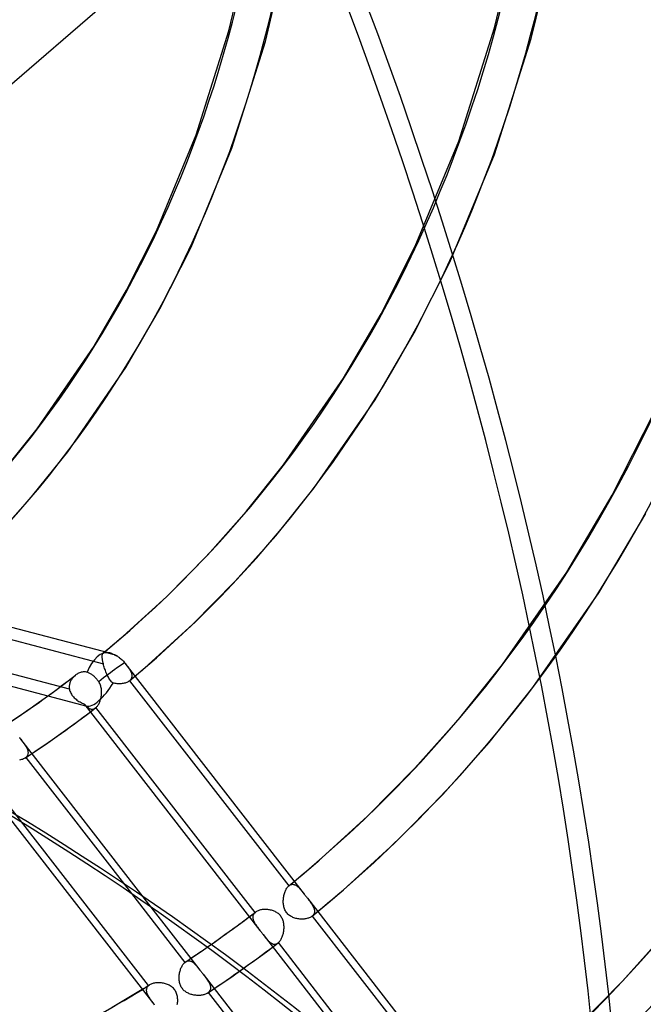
# Model space of a CAD drawing. Header units: millimetres. Extents: x -192 to 186, y -241 to 236.
# Tile 59 of 89: x 72 to 98, y -60 to -19. Entities that reach past the tile are written whole.
import ezdxf

# ---------------------------------------------------------------- set-up
doc = ezdxf.new("R2010")
doc.units = ezdxf.units.MM
doc.layers.add('MAIN-1', color=7, linetype='Continuous')
doc.layers.add('MAIN-2', color=7, linetype='Continuous')

msp = doc.modelspace()

# ---------------------------------------------------------------- linework, layer by layer
at = {"layer": 'MAIN-1'}
for p, q in [((71.182, -51.914), (77.361, -59.877)), ((76.44, -55.295), (78.654, -58.148)), ((77.246, -55.851), (78.899, -57.981)), ((79.283, -57.722), (79.431, -57.621)), ((79.431, -57.621), (79.578, -57.519)), ((78.688, -58.122), (78.837, -58.023)), ((78.837, -58.023), (78.986, -57.923)), ((78.986, -57.923), (79.135, -57.823)), ((79.135, -57.823), (79.283, -57.722)), ((78.466, -58.467), (78.478, -58.43)), ((78.478, -58.43), (78.492, -58.394)), ((78.492, -58.394), (78.506, -58.36)), ((78.506, -58.36), (78.522, -58.327)), ((78.522, -58.327), (78.539, -58.296)), ((78.539, -58.296), (78.556, -58.266)), ((78.556, -58.266), (78.574, -58.239)), ((78.574, -58.239), (78.593, -58.213)), ((78.593, -58.213), (78.613, -58.189)), ((78.613, -58.189), (78.633, -58.167)), ((78.633, -58.167), (78.654, -58.148)), ((78.654, -58.148), (78.659, -58.143)), ((78.659, -58.143), (78.665, -58.139)), ((78.665, -58.139), (78.671, -58.134)), ((78.671, -58.134), (78.676, -58.13)), ((78.676, -58.13), (78.682, -58.126)), ((78.682, -58.126), (78.688, -58.122)), ((78.688, -58.122), (78.688, -58.122)), ((78.688, -58.122), (78.688, -58.122)), ((78.688, -58.122), (78.688, -58.122)), ((78.688, -58.122), (78.688, -58.122)), ((78.688, -58.122), (78.688, -58.122)), ((78.688, -58.122), (78.688, -58.122)), ((78.415, -58.785), (78.416, -58.744)), ((78.415, -58.826), (78.415, -58.785)), ((78.417, -58.866), (78.415, -58.826)), ((78.416, -58.744), (78.419, -58.704)), ((78.421, -58.906), (78.417, -58.866)), ((78.419, -58.704), (78.423, -58.663)), ((78.423, -58.663), (78.429, -58.622)), ((78.429, -58.622), (78.436, -58.582)), ((78.436, -58.582), (78.445, -58.543)), ((78.445, -58.543), (78.455, -58.504)), ((78.455, -58.504), (78.466, -58.467)), ((80.225, -58.998), (80.435, -58.853)), ((80.435, -58.853), (80.656, -58.7)), ((80.656, -58.7), (80.916, -58.517)), ((76.261, -59.64), (76.886, -59.266)), ((78.427, -58.946), (78.421, -58.906)), ((78.435, -58.985), (78.427, -58.946)), ((78.444, -59.024), (78.435, -58.985)), ((78.456, -59.062), (78.444, -59.024)), ((78.47, -59.1), (78.456, -59.062)), ((78.487, -59.136), (78.47, -59.1)), ((78.505, -59.172), (78.487, -59.136)), ((78.526, -59.206), (78.505, -59.172)), ((78.549, -59.238), (78.526, -59.206)), ((78.574, -59.269), (78.549, -59.238)), ((78.601, -59.298), (78.574, -59.269)), ((79.801, -59.285), (80.013, -59.142)), ((79.873, -59.236), (86.471, -67.739)), ((80.013, -59.142), (80.225, -58.998)), ((75.63, -60.007), (76.261, -59.64)), ((78.63, -59.325), (78.601, -59.298)), ((78.661, -59.35), (78.63, -59.325)), ((78.693, -59.374), (78.661, -59.35)), ((78.727, -59.396), (78.693, -59.374)), ((78.761, -59.415), (78.727, -59.396)), ((78.797, -59.433), (78.761, -59.415)), ((78.833, -59.449), (78.797, -59.433)), ((78.87, -59.464), (78.833, -59.449)), ((78.908, -59.476), (78.87, -59.464)), ((78.946, -59.487), (78.908, -59.476)), ((78.985, -59.497), (78.946, -59.487)), ((79.024, -59.505), (78.985, -59.497)), ((79.064, -59.511), (79.024, -59.505)), ((79.103, -59.516), (79.064, -59.511)), ((79.143, -59.519), (79.103, -59.516)), ((79.182, -59.521), (79.143, -59.519)), ((79.222, -59.521), (79.182, -59.521)), ((79.261, -59.52), (79.222, -59.521)), ((79.299, -59.517), (79.261, -59.52)), ((79.336, -59.513), (79.299, -59.517)), ((79.372, -59.507), (79.336, -59.513)), ((79.407, -59.5), (79.372, -59.507)), ((79.442, -59.491), (79.407, -59.5)), ((79.474, -59.481), (79.442, -59.491)), ((79.505, -59.47), (79.474, -59.481)), ((79.535, -59.457), (79.505, -59.47)), ((79.562, -59.443), (79.535, -59.457)), ((79.587, -59.427), (79.562, -59.443)), ((79.588, -59.427), (79.801, -59.285)), ((79.626, -59.401), (86.226, -67.907)), ((77.36, -59.876), (77.382, -59.905))]:
    msp.add_line(p, q, dxfattribs=at)
for centre, major_axis, ratio, start_param, end_param in [((-0.5, -0.433), (108.018, -124.728), 0.75, 0.713724, 3.400514), ((-3.25, -2.815), (-104.417, 120.571), 0.75, -2.427868, -0.857072), ((-41, -35.507), (-104.417, 120.571), 0.75, -3.141592, -0.857072), ((-41, -35.507), (103.763, -119.815), 0.75, 0, 2.284521), ((-35.08, -184.57), (-164.688, -7.083), 0.985418, -2.530989, -2.083814), ((-35.073, -184.74), (164.688, 7.083), 0.985418, 0.610794, 1.057779), ((-2.035, -198.449), (50.097, 157.043), 0.807621, -0.42766, 0.000005), ((-0.5, -0.433), (108.018, -124.728), 0.75, -0.258922, 0.713724), ((21.406, 18.538), (62.776, -72.488), 0.75, -0.09647, -0.080956), ((21.406, 18.538), (62.776, -72.488), 0.75, -0.190756, -0.1254)]:
    msp.add_ellipse(centre, major_axis=major_axis, ratio=ratio, start_param=start_param, end_param=end_param, dxfattribs=at)
at = {"layer": 'MAIN-2'}
for p, q in [((69.119, -23.705), (86.527, -8.629)), ((91.504, -19.349), (92.219, -16.377)), ((93.026, -19.792), (93.769, -16.709)), ((80.471, -19.477), (81.09, -16.891)), ((81.995, -19.912), (82.64, -17.222)), ((79.122, -23.783), (80.471, -19.477)), ((90.024, -24.048), (91.504, -19.349)), ((80.608, -24.336), (81.995, -19.912)), ((91.508, -24.605), (93.026, -19.792)), ((77.471, -27.777), (79.122, -23.783)), ((88.218, -28.41), (90.024, -24.048)), ((78.908, -28.448), (80.608, -24.336)), ((89.655, -29.081), (91.508, -24.605)), ((76.234, -30.235), (77.471, -27.777)), ((77.615, -31.013), (78.908, -28.448)), ((86.797, -31.227), (88.218, -28.41)), ((88.174, -32.013), (89.655, -29.081)), ((74.884, -32.564), (76.234, -30.235)), ((76.203, -33.445), (77.615, -31.013)), ((85.242, -33.889), (86.797, -31.227)), ((86.55, -34.786), (88.174, -32.013)), ((72.528, -35.992), (74.884, -32.564)), ((73.79, -36.951), (76.203, -33.445)), ((82.753, -37.493), (85.242, -33.889)), ((84.015, -38.451), (86.55, -34.786)), ((96.396, -38.744), (98.12, -35.343)), ((71.134, -37.732), (72.528, -35.992)), ((72.345, -38.754), (73.79, -36.951)), ((81.212, -39.416), (82.753, -37.493)), ((48.108, -38.061), (75.53, -45.302)), ((70.821, -40.466), (72.345, -38.754)), ((82.423, -40.439), (84.015, -38.451)), ((94.502, -41.951), (96.396, -38.744)), ((79.587, -41.241), (81.212, -39.416)), ((95.839, -42.801), (97.786, -39.506)), ((47.163, -40.27), (74.585, -47.512)), ((80.744, -42.325), (82.423, -40.439)), ((77.884, -42.966), (79.587, -41.241)), ((91.84, -45.778), (94.502, -41.951)), ((78.983, -44.108), (80.744, -42.325)), ((93.102, -46.737), (95.839, -42.801)), ((76.095, -44.599), (77.884, -42.966)), ((67.237, -43.632), (75.269, -45.753)), ((77.133, -45.796), (78.983, -44.108)), ((73.861, -46.801), (65.845, -44.684)), ((75.544, -45.069), (75.682, -44.952)), ((75.682, -44.952), (75.821, -44.835)), ((75.821, -44.835), (75.958, -44.717)), ((75.958, -44.717), (76.096, -44.598)), ((75.226, -45.382), (75.23, -45.365)), ((75.23, -45.365), (75.234, -45.349)), ((75.234, -45.349), (75.239, -45.336)), ((75.239, -45.336), (75.246, -45.323)), ((75.246, -45.323), (75.253, -45.313)), ((75.253, -45.313), (75.262, -45.304)), ((75.262, -45.304), (75.262, -45.303)), ((75.262, -45.303), (75.263, -45.303)), ((75.262, -45.304), (75.262, -45.304)), ((75.263, -45.303), (75.264, -45.302)), ((75.263, -45.303), (75.263, -45.303)), ((75.263, -45.303), (75.263, -45.303)), ((75.264, -45.302), (75.273, -45.295)), ((75.265, -45.301), (75.404, -45.186)), ((75.273, -45.295), (75.283, -45.29)), ((75.283, -45.29), (75.294, -45.286)), ((75.294, -45.286), (75.307, -45.282)), ((75.307, -45.282), (75.32, -45.28)), ((75.32, -45.28), (75.335, -45.279)), ((75.335, -45.279), (75.351, -45.279)), ((75.351, -45.279), (75.368, -45.28)), ((75.368, -45.28), (75.386, -45.282)), ((75.386, -45.282), (75.405, -45.285)), ((75.404, -45.186), (75.544, -45.069)), ((75.405, -45.285), (75.426, -45.288)), ((75.426, -45.288), (75.449, -45.293)), ((75.449, -45.293), (75.473, -45.298)), ((75.473, -45.298), (75.498, -45.304)), ((75.498, -45.304), (75.525, -45.311)), ((75.525, -45.311), (75.554, -45.318)), ((75.554, -45.318), (75.584, -45.326)), ((75.584, -45.326), (75.614, -45.335)), ((75.614, -45.335), (75.648, -45.345)), ((75.648, -45.345), (75.682, -45.357)), ((75.682, -45.357), (75.717, -45.371)), ((75.717, -45.371), (75.752, -45.387)), ((75.222, -45.443), (75.223, -45.421)), ((75.223, -45.467), (75.222, -45.443)), ((75.223, -45.421), (75.224, -45.4)), ((75.224, -45.492), (75.223, -45.467)), ((75.224, -45.4), (75.226, -45.382)), ((75.227, -45.52), (75.224, -45.492)), ((75.23, -45.549), (75.227, -45.52)), ((75.234, -45.58), (75.23, -45.549)), ((75.239, -45.612), (75.234, -45.58)), ((75.246, -45.645), (75.239, -45.612)), ((75.253, -45.68), (75.246, -45.645)), ((75.26, -45.716), (75.253, -45.68)), ((75.269, -45.753), (75.26, -45.716)), ((75.281, -45.799), (75.269, -45.753)), ((75.752, -45.387), (75.786, -45.404)), ((75.786, -45.404), (75.819, -45.422)), ((75.819, -45.422), (75.851, -45.44)), ((75.851, -45.44), (75.882, -45.46)), ((75.882, -45.46), (75.914, -45.482)), ((75.914, -45.482), (75.946, -45.506)), ((75.946, -45.506), (75.98, -45.533)), ((75.98, -45.533), (76.013, -45.561)), ((76.013, -45.561), (76.045, -45.589)), ((76.045, -45.589), (76.074, -45.619)), ((76.074, -45.619), (76.102, -45.648)), ((76.102, -45.648), (76.129, -45.679)), ((76.129, -45.679), (76.156, -45.711)), ((76.156, -45.711), (76.158, -45.713)), ((76.158, -45.713), (76.159, -45.715)), ((76.159, -45.715), (76.161, -45.717)), ((76.161, -45.717), (76.162, -45.719)), ((76.162, -45.719), (76.164, -45.721)), ((76.164, -45.721), (76.165, -45.723)), ((76.165, -45.723), (76.191, -45.756)), ((76.165, -45.723), (83.607, -55.313)), ((76.191, -45.756), (76.216, -45.789)), ((90.068, -47.989), (91.84, -45.778)), ((74.176, -46.179), (74.143, -46.2)), ((74.209, -46.159), (74.176, -46.179)), ((74.244, -46.141), (74.209, -46.159)), ((74.279, -46.125), (74.244, -46.141)), ((74.315, -46.111), (74.279, -46.125)), ((74.352, -46.1), (74.315, -46.111)), ((74.389, -46.092), (74.352, -46.1)), ((74.425, -46.086), (74.389, -46.092)), ((74.462, -46.083), (74.425, -46.086)), ((74.498, -46.083), (74.462, -46.083)), ((74.533, -46.086), (74.498, -46.083)), ((74.569, -46.092), (74.533, -46.086)), ((74.602, -46.102), (74.569, -46.092)), ((74.628, -46.111), (74.602, -46.102)), ((74.655, -46.122), (74.628, -46.111)), ((74.683, -46.135), (74.655, -46.122)), ((74.711, -46.149), (74.683, -46.135)), ((74.739, -46.165), (74.711, -46.149)), ((74.767, -46.182), (74.739, -46.165)), ((74.794, -46.2), (74.767, -46.182)), ((75.294, -45.845), (75.281, -45.799)), ((75.307, -45.893), (75.294, -45.845)), ((75.322, -45.94), (75.307, -45.893)), ((75.338, -45.988), (75.322, -45.94)), ((75.355, -46.035), (75.338, -45.988)), ((75.373, -46.083), (75.355, -46.035)), ((75.392, -46.13), (75.373, -46.083)), ((75.412, -46.176), (75.392, -46.13)), ((75.433, -46.221), (75.412, -46.176)), ((76.216, -45.789), (76.241, -45.821)), ((76.241, -45.821), (76.264, -45.853)), ((76.264, -45.853), (76.287, -45.884)), ((76.287, -45.884), (76.309, -45.915)), ((76.309, -45.915), (76.33, -45.945)), ((76.33, -45.945), (76.349, -45.975)), ((76.349, -45.975), (76.367, -46.004)), ((76.367, -46.004), (76.384, -46.033)), ((76.384, -46.033), (76.399, -46.062)), ((76.399, -46.062), (76.412, -46.09)), ((76.412, -46.09), (76.424, -46.118)), ((76.424, -46.118), (76.434, -46.145)), ((76.434, -46.145), (76.441, -46.172)), ((76.441, -46.172), (76.447, -46.199)), ((76.614, -46.24), (76.744, -46.13)), ((76.744, -46.13), (76.874, -46.019)), ((76.874, -46.019), (77.004, -45.908)), ((77.004, -45.908), (77.133, -45.797)), ((73.128, -46.965), (73.625, -46.596)), ((73.625, -46.596), (74.117, -46.22)), ((73.866, -46.601), (73.86, -46.634)), ((73.874, -46.569), (73.866, -46.601)), ((73.884, -46.537), (73.874, -46.569)), ((73.896, -46.505), (73.884, -46.537)), ((73.91, -46.474), (73.896, -46.505)), ((73.925, -46.444), (73.91, -46.474)), ((73.942, -46.415), (73.925, -46.444)), ((73.96, -46.386), (73.942, -46.415)), ((73.98, -46.359), (73.96, -46.386)), ((74.001, -46.332), (73.98, -46.359)), ((74.023, -46.307), (74.001, -46.332)), ((74.046, -46.282), (74.023, -46.307)), ((74.07, -46.259), (74.046, -46.282)), ((74.095, -46.238), (74.07, -46.259)), ((74.098, -46.235), (74.095, -46.238)), ((74.1, -46.233), (74.098, -46.235)), ((74.103, -46.231), (74.1, -46.233)), ((74.106, -46.228), (74.103, -46.231)), ((74.109, -46.226), (74.106, -46.228)), ((74.112, -46.224), (74.109, -46.226)), ((74.143, -46.2), (74.112, -46.224)), ((74.82, -46.219), (74.794, -46.2)), ((74.846, -46.239), (74.82, -46.219)), ((74.87, -46.259), (74.846, -46.239)), ((74.896, -46.282), (74.87, -46.259)), ((74.921, -46.305), (74.896, -46.282)), ((74.946, -46.33), (74.921, -46.305)), ((74.971, -46.357), (74.946, -46.33)), ((74.994, -46.384), (74.971, -46.357)), ((75.017, -46.411), (74.994, -46.384)), ((75.039, -46.439), (75.017, -46.411)), ((75.059, -46.467), (75.039, -46.439)), ((75.078, -46.495), (75.059, -46.467)), ((75.099, -46.528), (75.078, -46.495)), ((75.118, -46.563), (75.099, -46.528)), ((75.134, -46.599), (75.118, -46.563)), ((75.149, -46.636), (75.134, -46.599)), ((75.455, -46.264), (75.433, -46.221)), ((75.478, -46.307), (75.455, -46.264)), ((75.502, -46.348), (75.478, -46.307)), ((75.527, -46.387), (75.502, -46.348)), ((75.554, -46.424), (75.527, -46.387)), ((75.582, -46.46), (75.554, -46.424)), ((75.611, -46.493), (75.582, -46.46)), ((75.642, -46.523), (75.611, -46.493)), ((75.674, -46.551), (75.642, -46.523)), ((75.716, -46.561), (75.674, -46.551)), ((75.759, -46.569), (75.716, -46.561)), ((75.801, -46.575), (75.759, -46.569)), ((75.844, -46.58), (75.801, -46.575)), ((75.888, -46.582), (75.844, -46.58)), ((75.93, -46.583), (75.888, -46.582)), ((75.973, -46.582), (75.93, -46.583)), ((76.015, -46.579), (75.973, -46.582)), ((76.055, -46.574), (76.015, -46.579)), ((76.095, -46.568), (76.055, -46.574)), ((76.134, -46.56), (76.095, -46.568)), ((76.171, -46.55), (76.134, -46.56)), ((76.206, -46.538), (76.171, -46.55)), ((76.24, -46.525), (76.206, -46.538)), ((76.271, -46.511), (76.24, -46.525)), ((76.3, -46.495), (76.271, -46.511)), ((76.327, -46.478), (76.3, -46.495)), ((76.352, -46.459), (76.327, -46.478)), ((76.352, -46.459), (76.483, -46.35)), ((76.353, -46.458), (76.352, -46.459)), ((76.354, -46.457), (76.353, -46.458)), ((76.355, -46.456), (76.354, -46.457)), ((76.356, -46.456), (76.355, -46.456)), ((76.357, -46.455), (76.356, -46.456)), ((76.358, -46.454), (76.357, -46.455)), ((76.378, -46.435), (76.358, -46.454)), ((76.358, -46.454), (82.967, -54.971)), ((76.396, -46.415), (76.378, -46.435)), ((76.412, -46.394), (76.396, -46.415)), ((76.425, -46.371), (76.412, -46.394)), ((76.435, -46.349), (76.425, -46.371)), ((76.443, -46.325), (76.435, -46.349)), ((76.449, -46.301), (76.443, -46.325)), ((76.447, -46.199), (76.451, -46.225)), ((76.452, -46.276), (76.449, -46.301)), ((76.451, -46.225), (76.452, -46.251)), ((76.452, -46.251), (76.452, -46.276)), ((76.483, -46.35), (76.614, -46.24)), ((72.584, -47.358), (73.128, -46.965)), ((73.856, -46.667), (73.855, -46.701)), ((73.855, -46.701), (73.855, -46.734)), ((73.855, -46.734), (73.857, -46.768)), ((73.86, -46.634), (73.856, -46.667)), ((73.857, -46.768), (73.861, -46.801)), ((73.861, -46.801), (73.871, -46.845)), ((73.871, -46.845), (73.883, -46.888)), ((73.883, -46.888), (73.9, -46.931)), ((73.9, -46.931), (73.92, -46.973)), ((73.92, -46.973), (73.942, -47.013)), ((73.942, -47.013), (73.968, -47.052)), ((75.161, -46.673), (75.149, -46.636)), ((75.171, -46.712), (75.161, -46.673)), ((75.179, -46.75), (75.171, -46.712)), ((75.186, -46.789), (75.179, -46.75)), ((75.191, -46.828), (75.186, -46.789)), ((75.19, -47.026), (75.193, -46.987)), ((75.194, -46.867), (75.191, -46.828)), ((75.193, -46.987), (75.195, -46.947)), ((75.195, -46.907), (75.194, -46.867)), ((75.195, -46.947), (75.195, -46.907)), ((91.279, -49.012), (93.102, -46.737)), ((72.032, -47.745), (72.584, -47.358)), ((73.968, -47.052), (73.997, -47.09)), ((73.997, -47.09), (74.029, -47.126)), ((74.029, -47.126), (74.062, -47.161)), ((74.062, -47.161), (74.098, -47.194)), ((74.098, -47.194), (74.136, -47.226)), ((74.136, -47.226), (74.175, -47.256)), ((74.175, -47.256), (74.216, -47.284)), ((74.216, -47.284), (74.258, -47.311)), ((74.258, -47.311), (74.302, -47.336)), ((74.302, -47.336), (74.346, -47.36)), ((74.346, -47.36), (74.39, -47.382)), ((74.39, -47.382), (74.435, -47.403)), ((74.435, -47.403), (74.48, -47.423)), ((75.075, -47.424), (75.091, -47.394)), ((75.091, -47.394), (75.106, -47.361)), ((75.106, -47.361), (75.12, -47.328)), ((75.12, -47.328), (75.133, -47.293)), ((75.133, -47.293), (75.144, -47.257)), ((75.144, -47.257), (75.155, -47.221)), ((75.155, -47.221), (75.165, -47.183)), ((75.165, -47.183), (75.173, -47.144)), ((75.173, -47.144), (75.18, -47.105)), ((75.18, -47.105), (75.186, -47.066)), ((75.186, -47.066), (75.19, -47.026)), ((71.513, -48.098), (72.032, -47.745)), ((74.48, -47.423), (74.506, -47.452)), ((74.495, -47.925), (74.948, -47.581)), ((74.501, -47.456), (81.769, -56.822)), ((74.506, -47.452), (74.531, -47.479)), ((74.531, -47.479), (74.557, -47.505)), ((74.557, -47.505), (74.582, -47.529)), ((74.582, -47.529), (74.608, -47.551)), ((74.608, -47.551), (74.634, -47.571)), ((74.634, -47.571), (74.66, -47.588)), ((74.66, -47.588), (74.686, -47.603)), ((74.686, -47.603), (74.712, -47.615)), ((74.712, -47.615), (74.738, -47.624)), ((74.738, -47.624), (74.764, -47.631)), ((74.764, -47.631), (74.791, -47.634)), ((74.791, -47.634), (74.817, -47.634)), ((74.817, -47.634), (74.843, -47.63)), ((74.843, -47.63), (74.87, -47.623)), ((74.87, -47.623), (74.896, -47.613)), ((74.896, -47.613), (74.922, -47.599)), ((74.922, -47.599), (74.947, -47.581)), ((74.947, -47.581), (74.95, -47.579)), ((74.95, -47.579), (74.953, -47.577)), ((74.953, -47.577), (74.955, -47.575)), ((74.955, -47.575), (74.958, -47.573)), ((74.958, -47.573), (74.96, -47.571)), ((74.96, -47.571), (74.963, -47.568)), ((74.963, -47.568), (74.983, -47.55)), ((81.565, -56.077), (74.963, -47.568)), ((74.983, -47.55), (75.003, -47.528)), ((75.003, -47.528), (75.022, -47.505)), ((75.022, -47.505), (75.04, -47.48)), ((75.04, -47.48), (75.058, -47.453)), ((75.058, -47.453), (75.075, -47.424)), ((74.038, -48.263), (74.495, -47.925)), ((88.201, -50.087), (90.068, -47.989)), ((73.501, -48.65), (74.038, -48.263)), ((71.779, -48.807), (71.797, -48.829)), ((71.797, -48.829), (71.804, -48.838)), ((71.804, -48.838), (71.811, -48.847)), ((71.811, -48.847), (71.817, -48.855)), ((71.817, -48.855), (71.824, -48.864)), ((71.824, -48.864), (71.831, -48.873)), ((71.831, -48.873), (71.838, -48.882)), ((71.837, -48.881), (77.246, -55.851)), ((71.838, -48.882), (71.865, -48.917)), ((71.865, -48.917), (71.893, -48.952)), ((71.893, -48.952), (71.919, -48.987)), ((71.919, -48.987), (71.945, -49.021)), ((71.945, -49.021), (71.969, -49.055)), ((71.969, -49.055), (71.993, -49.088)), ((72.488, -49.352), (72.959, -49.031)), ((72.959, -49.031), (73.501, -48.65)), ((89.357, -51.171), (91.279, -49.012)), ((71.993, -49.088), (72.015, -49.121)), ((72.013, -49.668), (72.488, -49.352)), ((72.015, -49.121), (72.036, -49.154)), ((72.036, -49.154), (72.056, -49.187)), ((72.056, -49.187), (72.074, -49.219)), ((72.074, -49.219), (72.091, -49.251)), ((72.091, -49.251), (72.105, -49.283)), ((72.105, -49.283), (72.118, -49.314)), ((72.118, -49.314), (72.128, -49.345)), ((72.128, -49.345), (72.136, -49.375)), ((72.136, -49.375), (72.141, -49.405)), ((72.142, -49.463), (72.139, -49.491)), ((72.141, -49.405), (72.143, -49.434)), ((72.143, -49.434), (72.142, -49.463)), ((71.833, -49.741), (71.791, -49.749)), ((71.874, -49.73), (71.833, -49.741)), ((71.913, -49.718), (71.874, -49.73)), ((71.949, -49.703), (71.913, -49.718)), ((71.982, -49.687), (71.949, -49.703)), ((72.013, -49.668), (71.982, -49.687)), ((72.02, -49.664), (72.013, -49.668)), ((72.026, -49.659), (72.02, -49.664)), ((72.033, -49.654), (72.026, -49.659)), ((72.039, -49.65), (72.033, -49.654)), ((72.045, -49.645), (72.039, -49.65)), ((72.051, -49.64), (72.045, -49.645)), ((72.074, -49.618), (72.051, -49.64)), ((72.051, -49.64), (76.44, -55.295)), ((72.093, -49.595), (72.074, -49.618)), ((72.109, -49.571), (72.093, -49.595)), ((72.122, -49.545), (72.109, -49.571)), ((72.132, -49.519), (72.122, -49.545)), ((72.139, -49.491), (72.132, -49.519)), ((86.24, -52.072), (88.201, -50.087)), ((77.143, -59.114), (70.534, -50.597)), ((87.339, -53.214), (89.357, -51.171)), ((84.182, -53.95), (86.24, -52.072)), ((85.22, -55.148), (87.339, -53.214)), ((83.983, -54.122), (84.182, -53.95)), ((83.582, -54.462), (83.783, -54.292)), ((83.783, -54.292), (83.983, -54.122)), ((83.178, -54.798), (83.381, -54.63)), ((83.381, -54.63), (83.582, -54.462)), ((82.813, -55.207), (82.829, -55.171)), ((82.829, -55.171), (82.846, -55.135)), ((82.846, -55.135), (82.864, -55.102)), ((82.864, -55.102), (82.882, -55.071)), ((82.882, -55.071), (82.902, -55.043)), ((82.902, -55.043), (82.923, -55.016)), ((82.923, -55.016), (82.945, -54.992)), ((82.945, -54.992), (82.967, -54.971)), ((82.967, -54.971), (82.968, -54.97)), ((82.968, -54.97), (82.97, -54.969)), ((82.97, -54.969), (82.971, -54.968)), ((82.971, -54.968), (82.972, -54.967)), ((82.972, -54.967), (82.974, -54.966)), ((82.974, -54.966), (82.975, -54.965)), ((82.975, -54.965), (83.178, -54.798)), ((82.975, -54.965), (82.997, -54.948)), ((82.997, -54.948), (83.02, -54.934)), ((83.02, -54.934), (83.043, -54.923)), ((83.043, -54.923), (83.066, -54.915)), ((83.066, -54.915), (83.09, -54.909)), ((83.09, -54.909), (83.114, -54.907)), ((83.114, -54.907), (83.137, -54.907)), ((83.137, -54.907), (83.161, -54.909)), ((83.161, -54.909), (83.185, -54.914)), ((83.185, -54.914), (83.208, -54.922)), ((83.208, -54.922), (83.232, -54.931)), ((83.232, -54.931), (83.255, -54.944)), ((83.255, -54.944), (83.278, -54.958)), ((83.278, -54.958), (83.301, -54.974)), ((83.301, -54.974), (83.324, -54.992)), ((83.324, -54.992), (83.347, -55.011)), ((83.347, -55.011), (83.37, -55.032)), ((83.37, -55.032), (83.393, -55.055)), ((83.393, -55.055), (83.415, -55.079)), ((83.415, -55.079), (83.438, -55.104)), ((83.438, -55.104), (83.461, -55.13)), ((83.461, -55.13), (83.484, -55.158)), ((83.484, -55.158), (83.508, -55.187)), ((83.508, -55.187), (83.532, -55.217)), ((85.007, -55.331), (85.22, -55.148)), ((82.737, -55.629), (82.738, -55.585)), ((82.738, -55.585), (82.74, -55.541)), ((82.74, -55.541), (82.743, -55.498)), ((82.743, -55.498), (82.749, -55.454)), ((82.749, -55.454), (82.756, -55.411)), ((82.756, -55.411), (82.765, -55.368)), ((82.765, -55.368), (82.775, -55.326)), ((82.775, -55.326), (82.786, -55.285)), ((82.786, -55.285), (82.799, -55.246)), ((82.799, -55.246), (82.813, -55.207)), ((83.532, -55.217), (83.556, -55.248)), ((83.556, -55.248), (83.581, -55.28)), ((83.581, -55.28), (83.606, -55.312)), ((83.606, -55.312), (83.628, -55.34)), ((83.628, -55.34), (83.65, -55.368)), ((83.65, -55.368), (83.672, -55.397)), ((83.672, -55.397), (83.695, -55.426)), ((83.695, -55.426), (83.717, -55.454)), ((83.717, -55.454), (83.739, -55.483)), ((83.739, -55.483), (83.764, -55.516)), ((83.739, -55.483), (91.185, -65.078)), ((83.764, -55.516), (83.789, -55.547)), ((83.789, -55.547), (83.813, -55.579)), ((83.813, -55.579), (83.836, -55.61)), ((84.579, -55.694), (84.794, -55.513)), ((84.794, -55.513), (85.007, -55.331)), ((81.689, -56.003), (81.66, -56.016)), ((81.72, -55.992), (81.689, -56.003)), ((81.753, -55.982), (81.72, -55.992)), ((81.787, -55.973), (81.753, -55.982)), ((81.823, -55.965), (81.787, -55.973)), ((81.859, -55.959), (81.823, -55.965)), ((81.896, -55.955), (81.859, -55.959)), ((81.934, -55.952), (81.896, -55.955)), ((81.973, -55.95), (81.934, -55.952)), ((82.013, -55.95), (81.973, -55.95)), ((82.052, -55.952), (82.013, -55.95)), ((82.092, -55.955), (82.052, -55.952)), ((82.132, -55.96), (82.092, -55.955)), ((82.172, -55.966), (82.132, -55.96)), ((82.211, -55.974), (82.172, -55.966)), ((82.25, -55.984), (82.211, -55.974)), ((82.288, -55.995), (82.25, -55.984)), ((82.326, -56.008), (82.288, -55.995)), ((82.739, -55.673), (82.737, -55.629)), ((82.743, -55.716), (82.739, -55.673)), ((82.748, -55.759), (82.743, -55.716)), ((82.755, -55.802), (82.748, -55.759)), ((82.765, -55.844), (82.755, -55.802)), ((82.777, -55.885), (82.765, -55.844)), ((82.791, -55.926), (82.777, -55.885)), ((82.808, -55.965), (82.791, -55.926)), ((82.828, -56.004), (82.808, -55.965)), ((82.85, -56.041), (82.828, -56.004)), ((83.836, -55.61), (83.859, -55.64)), ((83.859, -55.64), (83.88, -55.67)), ((83.88, -55.67), (83.901, -55.7)), ((83.901, -55.7), (83.92, -55.729)), ((83.92, -55.729), (83.939, -55.758)), ((83.939, -55.758), (83.955, -55.787)), ((83.955, -55.787), (83.971, -55.815)), ((83.971, -55.815), (83.985, -55.842)), ((83.985, -55.842), (83.997, -55.87)), ((83.997, -55.87), (84.008, -55.897)), ((84.008, -55.897), (84.017, -55.923)), ((84.017, -55.923), (84.024, -55.949)), ((84.024, -55.949), (84.029, -55.975)), ((84.029, -55.975), (84.032, -56.001)), ((84.032, -56.001), (84.033, -56.026)), ((84.148, -56.053), (84.364, -55.874)), ((84.364, -55.874), (84.579, -55.694)), ((80.978, -56.517), (81.281, -56.291)), ((81.281, -56.291), (81.582, -56.063)), ((81.474, -56.242), (81.472, -56.269)), ((81.472, -56.269), (81.473, -56.297)), ((81.473, -56.297), (81.476, -56.325)), ((81.478, -56.216), (81.474, -56.242)), ((81.476, -56.325), (81.482, -56.353)), ((81.486, -56.19), (81.478, -56.216)), ((81.482, -56.353), (81.49, -56.382)), ((81.496, -56.165), (81.486, -56.19)), ((81.49, -56.382), (81.5, -56.412)), ((81.509, -56.142), (81.496, -56.165)), ((81.5, -56.412), (81.512, -56.441)), ((81.525, -56.119), (81.509, -56.142)), ((81.544, -56.097), (81.525, -56.119)), ((81.565, -56.077), (81.544, -56.097)), ((81.568, -56.074), (81.565, -56.077)), ((81.571, -56.072), (81.568, -56.074)), ((81.574, -56.07), (81.571, -56.072)), ((81.577, -56.067), (81.574, -56.07)), ((81.58, -56.065), (81.577, -56.067)), ((81.583, -56.063), (81.58, -56.065)), ((81.607, -56.046), (81.583, -56.063)), ((81.632, -56.03), (81.607, -56.046)), ((81.66, -56.016), (81.632, -56.03)), ((82.363, -56.023), (82.326, -56.008)), ((82.399, -56.039), (82.363, -56.023)), ((82.434, -56.057), (82.399, -56.039)), ((82.468, -56.078), (82.434, -56.057)), ((82.501, -56.1), (82.468, -56.078)), ((82.533, -56.124), (82.501, -56.1)), ((82.563, -56.15), (82.533, -56.124)), ((82.591, -56.178), (82.563, -56.15)), ((82.617, -56.208), (82.591, -56.178)), ((82.641, -56.239), (82.617, -56.208)), ((82.663, -56.272), (82.641, -56.239)), ((82.683, -56.306), (82.663, -56.272)), ((82.701, -56.342), (82.683, -56.306)), ((82.716, -56.379), (82.701, -56.342)), ((82.73, -56.417), (82.716, -56.379)), ((82.874, -56.075), (82.85, -56.041)), ((82.9, -56.108), (82.874, -56.075)), ((82.929, -56.14), (82.9, -56.108)), ((82.961, -56.169), (82.929, -56.14)), ((82.994, -56.196), (82.961, -56.169)), ((83.029, -56.22), (82.994, -56.196)), ((83.065, -56.243), (83.029, -56.22)), ((83.103, -56.262), (83.065, -56.243)), ((83.141, -56.28), (83.103, -56.262)), ((83.18, -56.296), (83.141, -56.28)), ((83.221, -56.309), (83.18, -56.296)), ((83.261, -56.321), (83.221, -56.309)), ((83.303, -56.331), (83.261, -56.321)), ((83.345, -56.339), (83.303, -56.331)), ((83.387, -56.345), (83.345, -56.339)), ((83.43, -56.349), (83.387, -56.345)), ((83.472, -56.351), (83.43, -56.349)), ((83.515, -56.352), (83.472, -56.351)), ((83.557, -56.351), (83.515, -56.352)), ((83.598, -56.348), (83.557, -56.351)), ((83.638, -56.343), (83.598, -56.348)), ((83.677, -56.337), (83.638, -56.343)), ((83.715, -56.329), (83.677, -56.337)), ((83.751, -56.319), (83.715, -56.329)), ((83.786, -56.308), (83.751, -56.319)), ((83.819, -56.296), (83.786, -56.308)), ((83.85, -56.281), (83.819, -56.296)), ((83.879, -56.266), (83.85, -56.281)), ((83.906, -56.249), (83.879, -56.266)), ((83.931, -56.231), (83.906, -56.249)), ((83.931, -56.23), (84.148, -56.053)), ((83.932, -56.229), (83.931, -56.231)), ((83.933, -56.228), (83.932, -56.229)), ((83.935, -56.227), (83.933, -56.228)), ((83.936, -56.226), (83.935, -56.227)), ((83.938, -56.225), (83.936, -56.226)), ((83.939, -56.224), (83.938, -56.225)), ((83.959, -56.205), (83.939, -56.224)), ((83.939, -56.224), (90.546, -64.738)), ((83.976, -56.185), (83.959, -56.205)), ((83.992, -56.165), (83.976, -56.185)), ((84.005, -56.143), (83.992, -56.165)), ((84.015, -56.121), (84.005, -56.143)), ((84.023, -56.098), (84.015, -56.121)), ((84.029, -56.074), (84.023, -56.098)), ((84.032, -56.05), (84.029, -56.074)), ((84.033, -56.026), (84.032, -56.05)), ((80.318, -56.997), (80.674, -56.741)), ((80.674, -56.741), (80.978, -56.517)), ((81.512, -56.441), (81.526, -56.471)), ((81.526, -56.471), (81.542, -56.501)), ((81.542, -56.501), (81.56, -56.532)), ((81.56, -56.532), (81.579, -56.562)), ((81.579, -56.562), (81.599, -56.593)), ((81.599, -56.593), (81.62, -56.624)), ((81.62, -56.624), (81.643, -56.656)), ((81.643, -56.656), (81.666, -56.688)), ((81.666, -56.688), (81.691, -56.721)), ((81.691, -56.721), (81.716, -56.754)), ((81.716, -56.754), (81.742, -56.788)), ((81.742, -56.788), (81.769, -56.822)), ((81.769, -56.822), (81.791, -56.85)), ((82.741, -56.455), (82.73, -56.417)), ((82.75, -56.494), (82.741, -56.455)), ((82.757, -56.533), (82.75, -56.494)), ((82.756, -56.854), (82.761, -56.814)), ((82.763, -56.573), (82.757, -56.533)), ((82.761, -56.814), (82.765, -56.774)), ((82.767, -56.613), (82.763, -56.573)), ((82.765, -56.774), (82.768, -56.733)), ((82.769, -56.653), (82.767, -56.613)), ((82.768, -56.733), (82.769, -56.693)), ((82.769, -56.693), (82.769, -56.653)), ((96.816, -58.931), (98.925, -56.561)), ((79.926, -57.276), (80.318, -56.997)), ((81.791, -56.85), (81.813, -56.879)), ((81.813, -56.879), (81.835, -56.908)), ((81.835, -56.908), (81.857, -56.936)), ((81.857, -56.936), (81.879, -56.965)), ((81.879, -56.965), (81.902, -56.993)), ((81.901, -56.992), (86.753, -63.244)), ((81.902, -56.993), (81.928, -57.027)), ((81.928, -57.027), (81.954, -57.06)), ((81.954, -57.06), (81.979, -57.092)), ((81.979, -57.092), (82.004, -57.124)), ((82.004, -57.124), (82.029, -57.154)), ((82.029, -57.154), (82.053, -57.182)), ((82.053, -57.182), (82.078, -57.21)), ((82.078, -57.21), (82.102, -57.236)), ((82.615, -57.238), (82.633, -57.21)), ((82.633, -57.21), (82.65, -57.18)), ((82.65, -57.18), (82.666, -57.149)), ((82.666, -57.149), (82.681, -57.116)), ((82.681, -57.116), (82.695, -57.082)), ((82.695, -57.082), (82.708, -57.046)), ((82.708, -57.046), (82.72, -57.009)), ((82.72, -57.009), (82.731, -56.972)), ((82.731, -56.972), (82.741, -56.933)), ((82.741, -56.933), (82.749, -56.894)), ((82.749, -56.894), (82.756, -56.854)), ((79.578, -57.519), (79.926, -57.276)), ((82.035, -57.706), (82.278, -57.524)), ((82.102, -57.236), (82.126, -57.261)), ((82.126, -57.261), (82.15, -57.284)), ((82.15, -57.284), (82.174, -57.305)), ((82.174, -57.305), (82.199, -57.324)), ((82.199, -57.324), (82.223, -57.342)), ((82.223, -57.342), (82.248, -57.357)), ((82.248, -57.357), (82.272, -57.369)), ((82.272, -57.369), (82.297, -57.379)), ((82.278, -57.524), (82.52, -57.341)), ((82.297, -57.379), (82.322, -57.387)), ((82.322, -57.387), (82.347, -57.392)), ((82.347, -57.392), (82.372, -57.394)), ((82.372, -57.394), (82.397, -57.393)), ((82.397, -57.393), (82.421, -57.389)), ((82.421, -57.389), (82.446, -57.382)), ((82.446, -57.382), (82.471, -57.372)), ((82.471, -57.372), (82.495, -57.358)), ((82.495, -57.358), (82.519, -57.342)), ((82.519, -57.342), (82.522, -57.34)), ((82.522, -57.34), (82.525, -57.337)), ((82.525, -57.337), (82.528, -57.335)), ((82.528, -57.335), (82.531, -57.333)), ((82.531, -57.333), (82.534, -57.33)), ((82.534, -57.33), (82.536, -57.328)), ((82.536, -57.328), (82.557, -57.309)), ((89.138, -65.836), (82.536, -57.328)), ((82.557, -57.309), (82.577, -57.287)), ((82.577, -57.287), (82.596, -57.263)), ((82.596, -57.263), (82.615, -57.238)), ((78.899, -57.981), (79.28, -58.472)), ((81.543, -58.068), (81.792, -57.886)), ((81.792, -57.886), (82.035, -57.706)), ((78.688, -58.122), (78.713, -58.107)), ((78.713, -58.107), (78.737, -58.096)), ((78.737, -58.096), (78.762, -58.088)), ((78.762, -58.088), (78.787, -58.083)), ((78.787, -58.083), (78.812, -58.081)), ((78.812, -58.081), (78.836, -58.082)), ((78.836, -58.082), (78.861, -58.085)), ((78.861, -58.085), (78.886, -58.092)), ((78.886, -58.092), (78.911, -58.101)), ((78.911, -58.101), (78.935, -58.113)), ((78.935, -58.113), (78.96, -58.127)), ((78.96, -58.127), (78.984, -58.144)), ((78.984, -58.144), (79.008, -58.163)), ((79.008, -58.163), (79.032, -58.183)), ((79.032, -58.183), (79.056, -58.205)), ((79.056, -58.205), (79.079, -58.23)), ((79.079, -58.23), (79.103, -58.255)), ((79.103, -58.255), (79.127, -58.282)), ((79.127, -58.282), (79.151, -58.31)), ((79.151, -58.31), (79.176, -58.34)), ((79.176, -58.34), (79.201, -58.371)), ((79.201, -58.371), (79.227, -58.404)), ((79.227, -58.404), (79.253, -58.437)), ((79.253, -58.437), (79.279, -58.471)), ((80.916, -58.517), (81.243, -58.284)), ((81.243, -58.284), (81.543, -58.068)), ((79.279, -58.471), (79.301, -58.499)), ((79.301, -58.499), (79.323, -58.528)), ((79.323, -58.528), (79.345, -58.556)), ((79.345, -58.556), (79.367, -58.585)), ((79.367, -58.585), (79.39, -58.614)), ((79.39, -58.614), (79.412, -58.642)), ((79.411, -58.641), (79.873, -59.236)), ((79.412, -58.642), (79.439, -58.677)), ((79.439, -58.677), (79.465, -58.711)), ((79.465, -58.711), (79.49, -58.744)), ((79.49, -58.744), (79.515, -58.777)), ((79.515, -58.777), (79.539, -58.81)), ((79.539, -58.81), (79.562, -58.842)), ((79.562, -58.842), (79.584, -58.874)), ((76.886, -59.266), (76.937, -59.235)), ((76.937, -59.235), (76.988, -59.204)), ((76.988, -59.204), (77.038, -59.173)), ((77.038, -59.173), (77.089, -59.142)), ((77.055, -59.269), (77.053, -59.294)), ((77.06, -59.244), (77.055, -59.269)), ((77.068, -59.22), (77.06, -59.244)), ((77.078, -59.197), (77.068, -59.22)), ((77.09, -59.175), (77.078, -59.197)), ((77.089, -59.142), (77.14, -59.111)), ((77.106, -59.153), (77.09, -59.175)), ((77.123, -59.133), (77.106, -59.153)), ((77.143, -59.114), (77.123, -59.133)), ((77.14, -59.111), (77.19, -59.08)), ((77.151, -59.108), (77.143, -59.114)), ((77.158, -59.102), (77.151, -59.108)), ((77.166, -59.096), (77.158, -59.102)), ((77.174, -59.09), (77.166, -59.096)), ((77.183, -59.085), (77.174, -59.09)), ((77.191, -59.079), (77.183, -59.085)), ((77.219, -59.063), (77.191, -59.079)), ((77.25, -59.049), (77.219, -59.063)), ((77.283, -59.036), (77.25, -59.049)), ((77.317, -59.025), (77.283, -59.036)), ((77.353, -59.015), (77.317, -59.025)), ((77.391, -59.008), (77.353, -59.015)), ((77.43, -59.002), (77.391, -59.008)), ((77.47, -58.997), (77.43, -59.002)), ((77.511, -58.995), (77.47, -58.997)), ((77.552, -58.994), (77.511, -58.995)), ((77.594, -58.995), (77.552, -58.994)), ((77.637, -58.997), (77.594, -58.995)), ((77.679, -59.001), (77.637, -58.997)), ((77.722, -59.007), (77.679, -59.001)), ((77.764, -59.015), (77.722, -59.007)), ((77.806, -59.025), (77.764, -59.015)), ((77.848, -59.036), (77.806, -59.025)), ((77.888, -59.049), (77.848, -59.036)), ((77.928, -59.064), (77.888, -59.049)), ((77.967, -59.081), (77.928, -59.064)), ((78.005, -59.1), (77.967, -59.081)), ((78.042, -59.121), (78.005, -59.1)), ((78.078, -59.144), (78.042, -59.121)), ((78.112, -59.169), (78.078, -59.144)), ((78.145, -59.196), (78.112, -59.169)), ((78.175, -59.225), (78.145, -59.196)), ((78.204, -59.256), (78.175, -59.225)), ((78.23, -59.289), (78.204, -59.256)), ((79.584, -58.874), (79.605, -58.905)), ((79.605, -58.905), (79.624, -58.937)), ((79.624, -58.937), (79.642, -58.968)), ((79.642, -58.968), (79.658, -58.998)), ((79.658, -58.998), (79.673, -59.029)), ((79.673, -59.029), (79.686, -59.059)), ((79.686, -59.059), (79.697, -59.089)), ((79.697, -59.089), (79.705, -59.119)), ((79.711, -59.258), (79.704, -59.284)), ((79.705, -59.119), (79.711, -59.148)), ((79.711, -59.148), (79.715, -59.176)), ((79.715, -59.231), (79.711, -59.258)), ((79.715, -59.176), (79.717, -59.204)), ((79.717, -59.204), (79.715, -59.231)), ((94.601, -61.174), (96.816, -58.931)), ((77.053, -59.294), (77.053, -59.32)), ((77.053, -59.32), (77.055, -59.346)), ((77.055, -59.346), (77.059, -59.373)), ((77.059, -59.373), (77.065, -59.401)), ((77.065, -59.401), (77.074, -59.428)), ((77.074, -59.428), (77.084, -59.456)), ((77.084, -59.456), (77.096, -59.485)), ((77.096, -59.485), (77.11, -59.513)), ((77.11, -59.513), (77.125, -59.542)), ((77.125, -59.542), (77.141, -59.57)), ((77.141, -59.57), (77.159, -59.599)), ((77.159, -59.599), (77.178, -59.629)), ((77.178, -59.629), (77.197, -59.658)), ((77.197, -59.658), (77.218, -59.688)), ((78.253, -59.324), (78.23, -59.289)), ((78.275, -59.361), (78.253, -59.324)), ((78.293, -59.399), (78.275, -59.361)), ((78.31, -59.438), (78.293, -59.399)), ((78.323, -59.478), (78.31, -59.438)), ((78.334, -59.519), (78.323, -59.478)), ((78.343, -59.561), (78.334, -59.519)), ((78.349, -59.602), (78.343, -59.561)), ((78.354, -59.645), (78.349, -59.602)), ((78.356, -59.687), (78.354, -59.645)), ((79.594, -59.423), (79.587, -59.427)), ((79.6, -59.418), (79.594, -59.423)), ((79.607, -59.414), (79.6, -59.418)), ((79.613, -59.409), (79.607, -59.414)), ((79.619, -59.404), (79.613, -59.409)), ((79.624, -59.399), (79.619, -59.404)), ((79.646, -59.379), (79.624, -59.399)), ((79.624, -59.399), (79.626, -59.401)), ((79.665, -59.357), (79.646, -59.379)), ((79.681, -59.333), (79.665, -59.357)), ((79.694, -59.309), (79.681, -59.333)), ((79.704, -59.284), (79.694, -59.309)), ((77.218, -59.688), (77.24, -59.718)), ((77.24, -59.718), (77.263, -59.749)), ((77.263, -59.749), (77.286, -59.78)), ((77.286, -59.78), (77.31, -59.812)), ((77.31, -59.812), (77.335, -59.844)), ((77.335, -59.844), (77.36, -59.876)), ((78.34, -59.901), (78.347, -59.858)), ((78.347, -59.858), (78.352, -59.816)), ((78.352, -59.816), (78.355, -59.773)), ((78.355, -59.773), (78.357, -59.73)), ((78.357, -59.73), (78.356, -59.687))]:
    msp.add_line(p, q, dxfattribs=at)
for start, end in [(52.6728, 75.2109), (37.8113, 38.4806)]:
    msp.add_arc((75.226, -46.451), 1.189, start, end, dxfattribs=at)
for centre, major_axis, ratio, start_param, end_param in [((0, 0), (-107.363, 123.972), 0.75, -2.427868, 0.713724), ((-2.75, -2.382), (-103.763, 119.815), 0.75, -2.427868, -0.857072), ((-57.195, -16.702), (-61.369, -192.378), 0.807621, 1.540328, 2.167452), ((-56.633, -16.881), (61.369, 192.378), 0.807621, -1.60246, -0.974141), ((0, 0), (-107.363, 123.972), 0.75, 0.713724, 3.855317), ((-0.5, -0.433), (108.018, -124.728), 0.75, -2.427868, -0.258922), ((21.406, 18.538), (54.683, -63.142), 0.75, -0.017285, 0.713724), ((21.406, 18.538), (-55.721, 64.341), 0.75, 3.125814, 3.855317), ((17.006, 14.727), (49.495, -57.152), 0.75, -0.011665, 0.713724), ((17.006, 14.727), (-50.532, 58.35), 0.75, 3.130219, 3.855317), ((21.406, 18.538), (62.776, -72.488), 0.75, -0.022067, 0.713724), ((21.406, 18.538), (-63.814, 73.686), 0.75, 3.118719, 3.855317), ((12.606, 10.917), (-45.344, 52.359), 0.75, 3.137206, 3.855317), ((21.406, 18.538), (70.87, -81.833), 0.75, -0.027736, 0.713724), ((21.406, 18.538), (-71.907, 83.032), 0.75, 3.113222, 3.855317), ((21.406, 18.538), (62.776, -72.488), 0.75, -1.592863, -0.190756), ((21.406, 18.538), (-63.814, 73.686), 0.75, 1.547922, 3.021119), ((21.406, 18.538), (70.87, -81.833), 0.75, -1.598532, -0.150605), ((21.406, 18.538), (-71.907, 83.032), 0.75, 1.542426, 3.026615), ((21.406, 18.538), (78.963, -91.179), 0.75, -1.603038, -0.130263), ((21.406, 18.538), (-80.001, 92.377), 0.75, 1.538043, 3.030999), ((-1.473, -198.628), (50.097, 157.043), 0.807621, -0.42766, 0.000005), ((-2.75, -2.382), (-103.763, 119.815), 0.75, 2.927124, 3.855317), ((21.406, 18.538), (-88.094, 101.723), 0.75, 1.534466, 3.034576), ((75.226, -46.451), (0.304, 1.149), 0.589011, -0.000091, 1.419967), ((75.226, -46.451), (0.304, 1.149), 0.589011, -0.003298, -0.000091), ((75.226, -46.451), (0.304, 1.149), 0.589011, -0.129564, -0.003298), ((75.226, -46.451), (0.939, 0.729), 0.047367, 0.000012, 0.849337), ((75.226, -46.451), (0.939, 0.729), 0.047367, -0.001637, 0.000012), ((75.226, -46.451), (0.939, 0.729), 0.047367, 0.849337, 1.691695), ((21.406, 18.538), (54.683, -63.142), 0.75, -0.102215, -0.041133), ((75.226, -46.451), (-0.688, -1.039), 0.346778, 0.116804, 1.703085), ((21.406, 18.538), (-55.721, 64.341), 0.75, 3.041982, 3.097855), ((75.226, -46.451), (-0.688, -1.039), 0.346778, -0.200033, -0.119904), ((75.226, -46.451), (-0.688, -1.039), 0.346778, -0.119904, 0.116804), ((21.406, 18.538), (-96.188, 111.068), 0.75, 1.531491, 3.037551), ((21.406, 18.538), (-104.281, 120.414), 0.75, 1.528166, 3.040875), ((21.406, 18.538), (62.776, -72.488), 0.75, -0.080956, -0.046878), ((21.406, 18.538), (-63.814, 73.686), 0.75, 3.045526, 3.094312), ((21.406, 18.538), (62.776, -72.488), 0.75, -0.1254, -0.121281)]:
    msp.add_ellipse(centre, major_axis=major_axis, ratio=ratio, start_param=start_param, end_param=end_param, dxfattribs=at)

doc.saveas('drawing.dxf')
